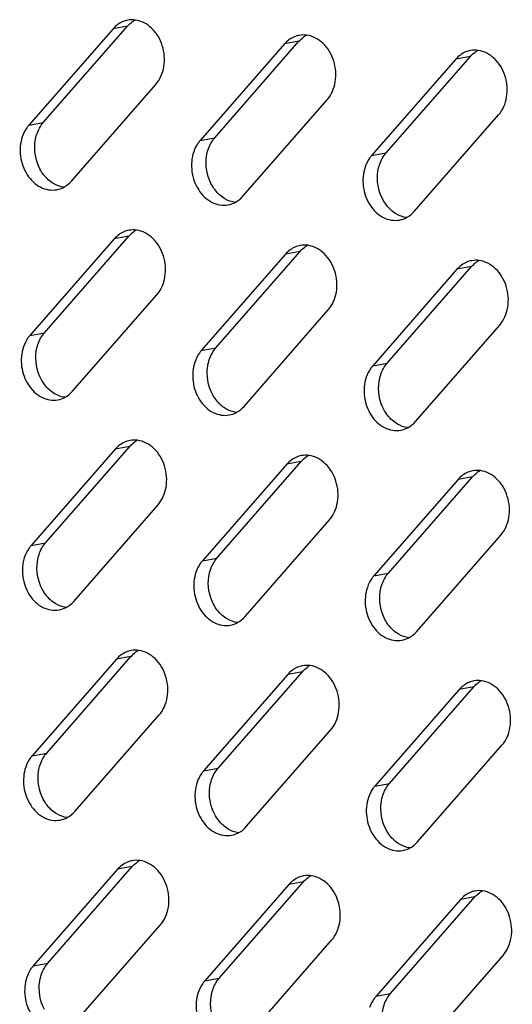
# Model space of a CAD drawing. Header units: millimetres. Extents: x 818 to 1412, y 141 to 561.
# Tile 60 of 86: x 1318 to 1323, y 269 to 279. Entities that reach past the tile are written whole.
import ezdxf

# ---------------------------------------------------------------- set-up
doc = ezdxf.new("R2010")
doc.units = ezdxf.units.MM
doc.header["$LTSCALE"] = 61.468
doc.layers.add('00_37_DXF_CONTINUOUS_LINE', color=7, linetype='CONTINUOUS')

msp = doc.modelspace()

# ---------------------------------------------------------------- linework, layer by layer
at = {"layer": '00_37_DXF_CONTINUOUS_LINE', "color": 7, "linetype": 'Continuous'}
for p, q in [((1319.0294, 279.3023), (1318.177, 278.3265)), ((1318.324, 278.3534), (1319.1764, 279.3292)), ((1320.7627, 279.1489), (1319.9103, 278.1731)), ((1320.0572, 278.2), (1320.9096, 279.1758)), ((1322.4959, 278.9955), (1321.6435, 278.0197)), ((1321.7904, 278.0466), (1322.6428, 279.0224)), ((1318.6089, 277.7626), (1319.4613, 278.7385)), ((1320.3421, 277.6092), (1321.1945, 278.5851)), ((1322.0753, 277.4558), (1322.9277, 278.4316)), ((1319.0408, 277.1778), (1318.1884, 276.202)), ((1318.3354, 276.2288), (1319.1878, 277.2047)), ((1320.774, 277.0244), (1319.9216, 276.0485)), ((1320.0686, 276.0754), (1320.921, 277.0512)), ((1322.5073, 276.871), (1321.6549, 275.8951)), ((1321.8018, 275.922), (1322.6542, 276.8978)), ((1318.6203, 275.6381), (1319.4727, 276.6139)), ((1320.3535, 275.4847), (1321.2059, 276.4605)), ((1322.0867, 275.3313), (1322.9391, 276.3071)), ((1318.3468, 274.1043), (1319.1992, 275.0801)), ((1319.0522, 275.0532), (1318.1998, 274.0774)), ((1320.7854, 274.8998), (1319.933, 273.924)), ((1320.08, 273.9509), (1320.9324, 274.9267)), ((1321.8132, 273.7975), (1322.6656, 274.7733)), ((1322.5187, 274.7464), (1321.6662, 273.7706)), ((1318.6317, 273.5135), (1319.4841, 274.4894)), ((1320.3649, 273.3601), (1321.2173, 274.336)), ((1322.0981, 273.2067), (1322.9505, 274.1825)), ((1319.0636, 272.9287), (1318.2112, 271.9529)), ((1318.3582, 271.9797), (1319.2106, 272.9556)), ((1320.0914, 271.8263), (1320.9438, 272.8021)), ((1320.7968, 272.7753), (1319.9444, 271.7994)), ((1322.53, 272.6219), (1321.6776, 271.646)), ((1321.8246, 271.6729), (1322.677, 272.6487)), ((1318.643, 271.389), (1319.4954, 272.3648)), ((1320.3763, 271.2356), (1321.2287, 272.2114)), ((1322.1095, 271.0822), (1322.9619, 272.058)), ((1319.075, 270.8041), (1318.2226, 269.8283)), ((1318.3695, 269.8552), (1319.222, 270.831)), ((1320.8082, 270.6507), (1319.9558, 269.6749)), ((1320.1028, 269.7018), (1320.9552, 270.6776)), ((1322.5414, 270.4973), (1321.689, 269.5215)), ((1321.836, 269.5484), (1322.6884, 270.5242)), ((1318.6544, 269.2644), (1319.5068, 270.2403)), ((1320.3876, 269.111), (1321.24, 270.0869)), ((1322.1209, 268.9576), (1322.9733, 269.9334))]:
    msp.add_line(p, q, dxfattribs=at)
at = {"layer": '00_37_DXF_CONTINUOUS_LINE', "color": 9, "linetype": 'Continuous'}
for p, q in [((1319.1764, 279.3292), (1319.0294, 279.3023)), ((1320.9096, 279.1758), (1320.7627, 279.1489)), ((1322.6428, 279.0224), (1322.4959, 278.9955)), ((1318.177, 278.3265), (1318.324, 278.3534)), ((1319.9103, 278.1731), (1320.0572, 278.2)), ((1321.6435, 278.0197), (1321.7904, 278.0466)), ((1319.1878, 277.2047), (1319.0408, 277.1778)), ((1320.921, 277.0512), (1320.774, 277.0244)), ((1322.6542, 276.8978), (1322.5073, 276.871)), ((1318.1884, 276.202), (1318.3354, 276.2288)), ((1319.9216, 276.0485), (1320.0686, 276.0754)), ((1321.6549, 275.8951), (1321.8018, 275.922)), ((1319.1992, 275.0801), (1319.0522, 275.0532)), ((1320.9324, 274.9267), (1320.7854, 274.8998)), ((1322.6656, 274.7733), (1322.5187, 274.7464)), ((1318.1998, 274.0774), (1318.3468, 274.1043)), ((1319.933, 273.924), (1320.08, 273.9509)), ((1321.6662, 273.7706), (1321.8132, 273.7975)), ((1319.2106, 272.9556), (1319.0636, 272.9287)), ((1320.9438, 272.8021), (1320.7968, 272.7753)), ((1322.677, 272.6487), (1322.53, 272.6219)), ((1318.2112, 271.9529), (1318.3582, 271.9797)), ((1319.9444, 271.7994), (1320.0914, 271.8263)), ((1321.6776, 271.646), (1321.8246, 271.6729)), ((1319.222, 270.831), (1319.075, 270.8041)), ((1320.9552, 270.6776), (1320.8082, 270.6507)), ((1322.6884, 270.5242), (1322.5414, 270.4973)), ((1318.2226, 269.8283), (1318.3695, 269.8552)), ((1319.9558, 269.6749), (1320.1028, 269.7018)), ((1321.689, 269.5215), (1321.836, 269.5484))]:
    msp.add_line(p, q, dxfattribs=at)
at = {"layer": '00_37_DXF_CONTINUOUS_LINE', "color": 7, "linetype": 'Continuous'}
for centre, radius, start, end in [((1319.2216, 279.1507), 0.2425, 100.3442, 112.53238), ((1319.3778, 279.1595), 0.2628, 118.01184, 125.94505), ((1320.9548, 278.9973), 0.2425, 100.3442, 112.53238), ((1321.111, 279.0061), 0.2628, 118.01184, 125.94505), ((1322.688, 278.8439), 0.2425, 100.3442, 112.53238), ((1322.8442, 278.8527), 0.2628, 118.01184, 125.94505), ((1319.233, 277.0262), 0.2425, 100.3442, 112.53238), ((1319.3892, 277.035), 0.2628, 118.01184, 125.94505), ((1320.9662, 276.8727), 0.2425, 100.3442, 112.53238), ((1321.1224, 276.8816), 0.2628, 118.01184, 125.94505), ((1322.6994, 276.7193), 0.2425, 100.3442, 112.53238), ((1322.8556, 276.7281), 0.2628, 118.01184, 125.94505), ((1319.2443, 274.9016), 0.2425, 100.3442, 112.53238), ((1319.4005, 274.9104), 0.2628, 118.01184, 125.94505), ((1320.9776, 274.7482), 0.2425, 100.3442, 112.53238), ((1321.1338, 274.757), 0.2628, 118.01184, 125.94505), ((1322.7108, 274.5948), 0.2425, 100.3442, 112.53238), ((1322.867, 274.6036), 0.2628, 118.01184, 125.94505), ((1319.2557, 272.7771), 0.2425, 100.3442, 112.53238), ((1319.4119, 272.7859), 0.2628, 118.01184, 125.94505), ((1320.9889, 272.6236), 0.2425, 100.3442, 112.53238), ((1321.1451, 272.6325), 0.2628, 118.01184, 125.94505), ((1322.7222, 272.4702), 0.2425, 100.3442, 112.53238), ((1322.8784, 272.479), 0.2628, 118.01184, 125.94505), ((1319.2671, 270.6525), 0.2425, 100.3442, 112.53238), ((1319.4233, 270.6613), 0.2628, 118.01184, 125.94505), ((1321.0003, 270.4991), 0.2425, 100.3442, 112.53238), ((1321.1565, 270.5079), 0.2628, 118.01184, 125.94505), ((1322.8897, 270.3545), 0.2628, 118.01184, 125.94505), ((1322.7335, 270.3457), 0.2425, 100.3442, 112.53238)]:
    msp.add_arc(centre, radius, start, end, dxfattribs=at)
for points in [[(1319.1286, 279.3747), (1319.0908, 279.359), (1319.0564, 279.3332), (1319.0294, 279.3023)], [(1319.1764, 279.3292), (1319.1904, 279.3452), (1319.2063, 279.3598), (1319.2235, 279.3723)], [(1319.255, 279.3909), (1319.2296, 279.3944), (1319.2033, 279.3939), (1319.178, 279.3893)], [(1320.8618, 279.2213), (1320.824, 279.2056), (1320.7896, 279.1797), (1320.7627, 279.1489)], [(1320.9096, 279.1758), (1320.9236, 279.1918), (1320.9395, 279.2064), (1320.9567, 279.2189)], [(1320.9882, 279.2375), (1320.9628, 279.241), (1320.9365, 279.2405), (1320.9112, 279.2359)], [(1322.5951, 279.0679), (1322.5573, 279.0522), (1322.5228, 279.0263), (1322.4959, 278.9955)], [(1322.6428, 279.0224), (1322.6568, 279.0384), (1322.6727, 279.053), (1322.6899, 279.0655)], [(1322.7214, 279.0841), (1322.696, 279.0876), (1322.6697, 279.0871), (1322.6445, 279.0825)], [(1318.2856, 278.2985), (1318.2965, 278.318), (1318.3093, 278.3366), (1318.324, 278.3534)], [(1318.2417, 278.1683), (1318.2487, 278.2136), (1318.2632, 278.2585), (1318.2856, 278.2985)], [(1318.2895, 277.8858), (1318.2448, 277.9702), (1318.2271, 278.0739), (1318.2417, 278.1683)], [(1320.0188, 278.1451), (1320.0297, 278.1646), (1320.0425, 278.1832), (1320.0572, 278.2)], [(1319.9749, 278.0149), (1319.9819, 278.0602), (1319.9965, 278.1051), (1320.0188, 278.1451)], [(1320.0227, 277.7324), (1319.978, 277.8168), (1319.9603, 277.9205), (1319.9749, 278.0149)], [(1321.7081, 277.8615), (1321.7151, 277.9067), (1321.7297, 277.9517), (1321.752, 277.9917)], [(1321.752, 277.9917), (1321.7629, 278.0112), (1321.7757, 278.0297), (1321.7904, 278.0466)], [(1318.374, 277.7763), (1318.3397, 277.8071), (1318.3111, 277.8451), (1318.2895, 277.8858)], [(1321.756, 277.579), (1321.7113, 277.6634), (1321.6936, 277.7671), (1321.7081, 277.8615)], [(1318.4267, 277.7376), (1318.4079, 277.7487), (1318.3902, 277.7618), (1318.374, 277.7763)], [(1318.5311, 277.7004), (1318.5604, 277.716), (1318.587, 277.7376), (1318.6089, 277.7626)], [(1318.5304, 277.7009), (1318.4941, 277.7058), (1318.4583, 277.719), (1318.4267, 277.7376)], [(1318.4603, 277.6757), (1318.4849, 277.6802), (1318.509, 277.6886), (1318.5311, 277.7004)], [(1320.1072, 277.6229), (1320.0729, 277.6537), (1320.0443, 277.6917), (1320.0227, 277.7324)], [(1320.1599, 277.5842), (1320.1411, 277.5952), (1320.1235, 277.6084), (1320.1072, 277.6229)], [(1320.2636, 277.5475), (1320.2273, 277.5524), (1320.1915, 277.5655), (1320.1599, 277.5842)], [(1320.2643, 277.547), (1320.2936, 277.5625), (1320.3202, 277.5842), (1320.3421, 277.6092)], [(1321.8405, 277.4695), (1321.8061, 277.5003), (1321.7775, 277.5383), (1321.756, 277.579)], [(1320.1935, 277.5223), (1320.2181, 277.5267), (1320.2423, 277.5352), (1320.2643, 277.547)], [(1321.8931, 277.4308), (1321.8743, 277.4418), (1321.8567, 277.4549), (1321.8405, 277.4695)], [(1321.9975, 277.3935), (1322.0269, 277.4091), (1322.0535, 277.4308), (1322.0753, 277.4558)], [(1321.9969, 277.3941), (1321.9605, 277.399), (1321.9247, 277.4121), (1321.8931, 277.4308)], [(1321.9267, 277.3688), (1321.9513, 277.3733), (1321.9755, 277.3818), (1321.9975, 277.3935)], [(1319.2664, 277.2664), (1319.241, 277.2699), (1319.2147, 277.2693), (1319.1894, 277.2647)], [(1319.14, 277.2502), (1319.1022, 277.2345), (1319.0678, 277.2086), (1319.0408, 277.1778)], [(1319.1878, 277.2047), (1319.2018, 277.2207), (1319.2176, 277.2353), (1319.2349, 277.2478)], [(1320.8732, 277.0968), (1320.8354, 277.0811), (1320.801, 277.0552), (1320.774, 277.0244)], [(1320.921, 277.0512), (1320.935, 277.0673), (1320.9509, 277.0819), (1320.9681, 277.0943)], [(1320.9996, 277.113), (1320.9742, 277.1164), (1320.9479, 277.1159), (1320.9226, 277.1113)], [(1322.7328, 276.9596), (1322.7074, 276.963), (1322.6811, 276.9625), (1322.6558, 276.9579)], [(1322.6064, 276.9433), (1322.5686, 276.9277), (1322.5342, 276.9018), (1322.5073, 276.871)], [(1322.6542, 276.8978), (1322.6682, 276.9139), (1322.6841, 276.9285), (1322.7013, 276.9409)], [(1318.2531, 276.0438), (1318.2601, 276.089), (1318.2746, 276.134), (1318.297, 276.174)], [(1318.297, 276.174), (1318.3079, 276.1934), (1318.3207, 276.212), (1318.3354, 276.2288)], [(1320.0302, 276.0205), (1320.0411, 276.04), (1320.0539, 276.0586), (1320.0686, 276.0754)], [(1318.3009, 275.7613), (1318.2562, 275.8457), (1318.2385, 275.9494), (1318.2531, 276.0438)], [(1319.9863, 275.8904), (1319.9933, 275.9356), (1320.0078, 275.9806), (1320.0302, 276.0205)], [(1320.0341, 275.6079), (1319.9894, 275.6923), (1319.9717, 275.796), (1319.9863, 275.8904)], [(1321.7195, 275.7369), (1321.7265, 275.7822), (1321.7411, 275.8271), (1321.7634, 275.8671)], [(1321.7634, 275.8671), (1321.7743, 275.8866), (1321.7871, 275.9052), (1321.8018, 275.922)], [(1318.3854, 275.6518), (1318.3511, 275.6826), (1318.3225, 275.7205), (1318.3009, 275.7613)], [(1321.7673, 275.4545), (1321.7226, 275.5389), (1321.7049, 275.6426), (1321.7195, 275.7369)], [(1318.4381, 275.613), (1318.4193, 275.6241), (1318.4016, 275.6372), (1318.3854, 275.6518)], [(1318.5418, 275.5763), (1318.5055, 275.5813), (1318.4697, 275.5944), (1318.4381, 275.613)], [(1318.4717, 275.5511), (1318.4963, 275.5556), (1318.5204, 275.5641), (1318.5425, 275.5758)], [(1318.5425, 275.5758), (1318.5718, 275.5914), (1318.5984, 275.6131), (1318.6203, 275.6381)], [(1320.1186, 275.4984), (1320.0843, 275.5291), (1320.0557, 275.5671), (1320.0341, 275.6079)], [(1320.1713, 275.4596), (1320.1525, 275.4707), (1320.1349, 275.4838), (1320.1186, 275.4984)], [(1320.2757, 275.4224), (1320.305, 275.438), (1320.3316, 275.4597), (1320.3535, 275.4847)], [(1320.275, 275.4229), (1320.2387, 275.4279), (1320.2029, 275.441), (1320.1713, 275.4596)], [(1320.2049, 275.3977), (1320.2295, 275.4022), (1320.2536, 275.4107), (1320.2757, 275.4224)], [(1321.8519, 275.3449), (1321.8175, 275.3757), (1321.7889, 275.4137), (1321.7673, 275.4545)], [(1321.9045, 275.3062), (1321.8857, 275.3173), (1321.8681, 275.3304), (1321.8519, 275.3449)], [(1322.0082, 275.2695), (1321.9719, 275.2744), (1321.9361, 275.2876), (1321.9045, 275.3062)], [(1321.9381, 275.2443), (1321.9627, 275.2488), (1321.9869, 275.2573), (1322.0089, 275.269)], [(1322.0089, 275.269), (1322.0383, 275.2846), (1322.0649, 275.3063), (1322.0867, 275.3313)], [(1319.1514, 275.1256), (1319.1136, 275.1099), (1319.0791, 275.0841), (1319.0522, 275.0532)], [(1319.1992, 275.0801), (1319.2132, 275.0961), (1319.229, 275.1107), (1319.2463, 275.1232)], [(1319.2778, 275.1418), (1319.2523, 275.1453), (1319.226, 275.1448), (1319.2008, 275.1402)], [(1320.8846, 274.9722), (1320.8468, 274.9565), (1320.8124, 274.9306), (1320.7854, 274.8998)], [(1320.9324, 274.9267), (1320.9464, 274.9427), (1320.9622, 274.9573), (1320.9795, 274.9698)], [(1321.011, 274.9884), (1320.9856, 274.9919), (1320.9593, 274.9914), (1320.934, 274.9868)], [(1322.6178, 274.8188), (1322.58, 274.8031), (1322.5456, 274.7772), (1322.5187, 274.7464)], [(1322.6656, 274.7733), (1322.6796, 274.7893), (1322.6955, 274.8039), (1322.7127, 274.8164)], [(1322.7442, 274.835), (1322.7188, 274.8385), (1322.6925, 274.838), (1322.6672, 274.8334)], [(1318.3084, 274.0494), (1318.3192, 274.0689), (1318.3321, 274.0875), (1318.3468, 274.1043)], [(1318.2645, 273.9192), (1318.2714, 273.9645), (1318.286, 274.0094), (1318.3084, 274.0494)], [(1318.3123, 273.6367), (1318.2676, 273.7211), (1318.2499, 273.8248), (1318.2645, 273.9192)], [(1319.9977, 273.7658), (1320.0047, 273.8111), (1320.0192, 273.856), (1320.0416, 273.896)], [(1320.0416, 273.896), (1320.0525, 273.9155), (1320.0653, 273.9341), (1320.08, 273.9509)], [(1321.7748, 273.7426), (1321.7857, 273.7621), (1321.7985, 273.7806), (1321.8132, 273.7975)], [(1320.0455, 273.4833), (1320.0008, 273.5677), (1319.9831, 273.6714), (1319.9977, 273.7658)], [(1321.7309, 273.6124), (1321.7379, 273.6576), (1321.7524, 273.7026), (1321.7748, 273.7426)], [(1318.3968, 273.5272), (1318.3625, 273.558), (1318.3339, 273.596), (1318.3123, 273.6367)], [(1321.7787, 273.3299), (1321.734, 273.4143), (1321.7163, 273.518), (1321.7309, 273.6124)], [(1318.4494, 273.4885), (1318.4307, 273.4996), (1318.413, 273.5127), (1318.3968, 273.5272)], [(1318.5532, 273.4518), (1318.5168, 273.4567), (1318.481, 273.4699), (1318.4494, 273.4885)], [(1318.5539, 273.4513), (1318.5832, 273.4669), (1318.6098, 273.4885), (1318.6317, 273.5135)], [(1320.13, 273.3738), (1320.0957, 273.4046), (1320.0671, 273.4426), (1320.0455, 273.4833)], [(1318.4831, 273.4266), (1318.5077, 273.4311), (1318.5318, 273.4395), (1318.5539, 273.4513)], [(1320.1827, 273.3351), (1320.1639, 273.3461), (1320.1462, 273.3593), (1320.13, 273.3738)], [(1320.2864, 273.2984), (1320.2501, 273.3033), (1320.2143, 273.3164), (1320.1827, 273.3351)], [(1320.2163, 273.2732), (1320.2409, 273.2776), (1320.265, 273.2861), (1320.2871, 273.2979)], [(1320.2871, 273.2979), (1320.3164, 273.3134), (1320.343, 273.3351), (1320.3649, 273.3601)], [(1321.8632, 273.2204), (1321.8289, 273.2512), (1321.8003, 273.2892), (1321.7787, 273.3299)], [(1321.9159, 273.1817), (1321.8971, 273.1927), (1321.8795, 273.2058), (1321.8632, 273.2204)], [(1322.0196, 273.145), (1321.9833, 273.1499), (1321.9475, 273.163), (1321.9159, 273.1817)], [(1322.0203, 273.1444), (1322.0496, 273.16), (1322.0762, 273.1817), (1322.0981, 273.2067)], [(1321.9495, 273.1197), (1321.9741, 273.1242), (1321.9982, 273.1327), (1322.0203, 273.1444)], [(1319.1628, 273.0011), (1319.125, 272.9854), (1319.0905, 272.9595), (1319.0636, 272.9287)], [(1319.2106, 272.9556), (1319.2246, 272.9716), (1319.2404, 272.9862), (1319.2576, 272.9987)], [(1319.2892, 273.0173), (1319.2637, 273.0208), (1319.2374, 273.0202), (1319.2122, 273.0156)], [(1320.896, 272.8477), (1320.8582, 272.832), (1320.8238, 272.8061), (1320.7968, 272.7753)], [(1320.9438, 272.8021), (1320.9578, 272.8182), (1320.9736, 272.8328), (1320.9909, 272.8452)], [(1321.0224, 272.8639), (1320.9969, 272.8673), (1320.9706, 272.8668), (1320.9454, 272.8622)], [(1322.6292, 272.6942), (1322.5914, 272.6786), (1322.557, 272.6527), (1322.53, 272.6219)], [(1322.677, 272.6487), (1322.691, 272.6648), (1322.7068, 272.6793), (1322.7241, 272.6918)], [(1322.7556, 272.7105), (1322.7302, 272.7139), (1322.7039, 272.7134), (1322.6786, 272.7088)], [(1318.3197, 271.9249), (1318.3306, 271.9443), (1318.3435, 271.9629), (1318.3582, 271.9797)], [(1318.2758, 271.7947), (1318.2828, 271.8399), (1318.2974, 271.8849), (1318.3197, 271.9249)], [(1318.3237, 271.5122), (1318.279, 271.5966), (1318.2613, 271.7003), (1318.2758, 271.7947)], [(1320.053, 271.7714), (1320.0639, 271.7909), (1320.0767, 271.8095), (1320.0914, 271.8263)], [(1320.0091, 271.6413), (1320.016, 271.6865), (1320.0306, 271.7315), (1320.053, 271.7714)], [(1320.0569, 271.3588), (1320.0122, 271.4432), (1319.9945, 271.5469), (1320.0091, 271.6413)], [(1321.7423, 271.4878), (1321.7493, 271.5331), (1321.7638, 271.578), (1321.7862, 271.618)], [(1321.7862, 271.618), (1321.7971, 271.6375), (1321.8099, 271.6561), (1321.8246, 271.6729)], [(1318.4082, 271.4027), (1318.3739, 271.4335), (1318.3453, 271.4714), (1318.3237, 271.5122)], [(1321.7901, 271.2054), (1321.7454, 271.2898), (1321.7277, 271.3935), (1321.7423, 271.4878)], [(1318.4608, 271.3639), (1318.4421, 271.375), (1318.4244, 271.3881), (1318.4082, 271.4027)], [(1318.5653, 271.3267), (1318.5946, 271.3423), (1318.6212, 271.364), (1318.643, 271.389)], [(1318.5646, 271.3272), (1318.5282, 271.3322), (1318.4924, 271.3453), (1318.4608, 271.3639)], [(1318.4945, 271.302), (1318.5191, 271.3065), (1318.5432, 271.315), (1318.5653, 271.3267)], [(1320.1414, 271.2493), (1320.1071, 271.28), (1320.0785, 271.318), (1320.0569, 271.3588)], [(1320.194, 271.2105), (1320.1753, 271.2216), (1320.1576, 271.2347), (1320.1414, 271.2493)], [(1320.2978, 271.1738), (1320.2614, 271.1788), (1320.2256, 271.1919), (1320.194, 271.2105)], [(1320.2985, 271.1733), (1320.3278, 271.1889), (1320.3544, 271.2106), (1320.3763, 271.2356)], [(1321.8746, 271.0958), (1321.8403, 271.1266), (1321.8117, 271.1646), (1321.7901, 271.2054)], [(1320.2277, 271.1486), (1320.2523, 271.1531), (1320.2764, 271.1616), (1320.2985, 271.1733)], [(1321.9273, 271.0571), (1321.9085, 271.0682), (1321.8908, 271.0813), (1321.8746, 271.0958)], [(1322.031, 271.0204), (1321.9947, 271.0253), (1321.9589, 271.0385), (1321.9273, 271.0571)], [(1321.9609, 270.9952), (1321.9855, 270.9997), (1322.0096, 271.0082), (1322.0317, 271.0199)], [(1322.0317, 271.0199), (1322.061, 271.0355), (1322.0876, 271.0572), (1322.1095, 271.0822)], [(1319.3006, 270.8927), (1319.2751, 270.8962), (1319.2488, 270.8957), (1319.2236, 270.8911)], [(1319.1742, 270.8765), (1319.1364, 270.8608), (1319.1019, 270.835), (1319.075, 270.8041)], [(1319.222, 270.831), (1319.2359, 270.847), (1319.2518, 270.8616), (1319.269, 270.8741)], [(1320.9074, 270.7231), (1320.8696, 270.7074), (1320.8351, 270.6815), (1320.8082, 270.6507)], [(1320.9552, 270.6776), (1320.9692, 270.6936), (1320.985, 270.7082), (1321.0022, 270.7207)], [(1321.0338, 270.7393), (1321.0083, 270.7428), (1320.982, 270.7423), (1320.9568, 270.7377)], [(1322.767, 270.5859), (1322.7416, 270.5894), (1322.7153, 270.5889), (1322.69, 270.5843)], [(1322.6406, 270.5697), (1322.6028, 270.554), (1322.5684, 270.5281), (1322.5414, 270.4973)], [(1322.6884, 270.5242), (1322.7024, 270.5402), (1322.7182, 270.5548), (1322.7355, 270.5673)], [(1318.2872, 269.6701), (1318.2942, 269.7154), (1318.3088, 269.7603), (1318.3311, 269.8003)], [(1318.3311, 269.8003), (1318.342, 269.8198), (1318.3549, 269.8384), (1318.3695, 269.8552)], [(1320.0643, 269.6469), (1320.0752, 269.6664), (1320.0881, 269.6849), (1320.1028, 269.7018)], [(1318.3351, 269.3876), (1318.2904, 269.472), (1318.2727, 269.5757), (1318.2872, 269.6701)], [(1320.0205, 269.5167), (1320.0274, 269.562), (1320.042, 269.6069), (1320.0643, 269.6469)], [(1320.0683, 269.2342), (1320.0236, 269.3186), (1320.0059, 269.4223), (1320.0205, 269.5167)], [(1321.7537, 269.3633), (1321.7606, 269.4085), (1321.7752, 269.4535), (1321.7976, 269.4935)], [(1321.7976, 269.4935), (1321.8085, 269.513), (1321.8213, 269.5315), (1321.836, 269.5484)]]:
    msp.add_open_spline(points, degree=3, dxfattribs=at)
for points, knots in [([(1319.4613, 278.7385), (1319.5045, 278.788), (1319.5606, 278.9219), (1319.5427, 279.1334), (1319.4391, 279.3151), (1319.3158, 279.3827), (1319.255, 279.3909)], [0, 0, 0, 0, 0.245941, 0.512186, 0.770322, 1, 1, 1, 1]), ([(1321.1945, 278.5851), (1321.2378, 278.6346), (1321.2939, 278.7684), (1321.2759, 278.98), (1321.1723, 279.1616), (1321.0491, 279.2292), (1320.9882, 279.2375)], [0, 0, 0, 0, 0.245941, 0.512186, 0.770322, 1, 1, 1, 1]), ([(1322.9277, 278.4316), (1322.971, 278.4812), (1323.0271, 278.615), (1323.0091, 278.8266), (1322.9055, 279.0082), (1322.7823, 279.0758), (1322.7214, 279.0841)], [0, 0, 0, 0, 0.245941, 0.512186, 0.770322, 1, 1, 1, 1]), ([(1318.177, 278.3265), (1318.17, 278.3184), (1318.1426, 278.2834), (1318.1226, 278.2428), (1318.1117, 278.211)], [0, 0, 0, 0, 0.2416, 1, 1, 1, 1]), ([(1318.1117, 278.211), (1318.0904, 278.1486), (1318.0795, 278.0109), (1318.1464, 277.8231), (1318.282, 277.6882), (1318.4062, 277.6658), (1318.4603, 277.6757)], [0, 0, 0, 0, 0.264744, 0.532722, 0.779174, 1, 1, 1, 1]), ([(1319.9103, 278.1731), (1319.9032, 278.165), (1319.8758, 278.13), (1319.8558, 278.0894), (1319.8449, 278.0575)], [0, 0, 0, 0, 0.2416, 1, 1, 1, 1]), ([(1319.8449, 278.0575), (1319.8236, 277.9952), (1319.8127, 277.8575), (1319.8796, 277.6697), (1320.0152, 277.5348), (1320.1394, 277.5124), (1320.1935, 277.5223)], [0, 0, 0, 0, 0.264744, 0.532722, 0.779174, 1, 1, 1, 1]), ([(1321.6435, 278.0197), (1321.6364, 278.0116), (1321.609, 277.9766), (1321.589, 277.936), (1321.5781, 277.9041)], [0, 0, 0, 0, 0.2416, 1, 1, 1, 1]), ([(1321.5781, 277.9041), (1321.5568, 277.8417), (1321.5459, 277.7041), (1321.6128, 277.5162), (1321.7485, 277.3814), (1321.8726, 277.359), (1321.9267, 277.3688)], [0, 0, 0, 0, 0.264744, 0.532722, 0.779174, 1, 1, 1, 1]), ([(1319.4727, 276.6139), (1319.5159, 276.6634), (1319.572, 276.7973), (1319.5541, 277.0089), (1319.4505, 277.1905), (1319.3272, 277.2581), (1319.2664, 277.2664)], [0, 0, 0, 0, 0.245941, 0.512186, 0.770322, 1, 1, 1, 1]), ([(1321.2059, 276.4605), (1321.2491, 276.51), (1321.3052, 276.6439), (1321.2873, 276.8555), (1321.1837, 277.0371), (1321.0604, 277.1047), (1320.9996, 277.113)], [0, 0, 0, 0, 0.245941, 0.512186, 0.770322, 1, 1, 1, 1]), ([(1322.9391, 276.3071), (1322.9824, 276.3566), (1323.0385, 276.4905), (1323.0205, 276.702), (1322.9169, 276.8837), (1322.7937, 276.9513), (1322.7328, 276.9596)], [0, 0, 0, 0, 0.245941, 0.512186, 0.770322, 1, 1, 1, 1]), ([(1318.1884, 276.202), (1318.1814, 276.1939), (1318.154, 276.1588), (1318.1339, 276.1183), (1318.1231, 276.0864)], [0, 0, 0, 0, 0.2416, 1, 1, 1, 1]), ([(1318.1231, 276.0864), (1318.1018, 276.024), (1318.0909, 275.8864), (1318.1578, 275.6985), (1318.2934, 275.5636), (1318.4176, 275.5413), (1318.4717, 275.5511)], [0, 0, 0, 0, 0.264744, 0.532722, 0.779174, 1, 1, 1, 1]), ([(1319.9216, 276.0485), (1319.9146, 276.0405), (1319.8872, 276.0054), (1319.8672, 275.9649), (1319.8563, 275.933)], [0, 0, 0, 0, 0.2416, 1, 1, 1, 1]), ([(1319.8563, 275.933), (1319.835, 275.8706), (1319.8241, 275.733), (1319.891, 275.5451), (1320.0266, 275.4102), (1320.1508, 275.3879), (1320.2049, 275.3977)], [0, 0, 0, 0, 0.264744, 0.532722, 0.779174, 1, 1, 1, 1]), ([(1321.6549, 275.8951), (1321.6478, 275.887), (1321.6204, 275.852), (1321.6004, 275.8115), (1321.5895, 275.7796)], [0, 0, 0, 0, 0.2416, 1, 1, 1, 1]), ([(1321.5895, 275.7796), (1321.5682, 275.7172), (1321.5573, 275.5795), (1321.6242, 275.3917), (1321.7599, 275.2568), (1321.884, 275.2344), (1321.9381, 275.2443)], [0, 0, 0, 0, 0.264744, 0.532722, 0.779174, 1, 1, 1, 1]), ([(1319.4841, 274.4894), (1319.5273, 274.5389), (1319.5834, 274.6728), (1319.5655, 274.8843), (1319.4619, 275.066), (1319.3386, 275.1336), (1319.2778, 275.1418)], [0, 0, 0, 0, 0.245941, 0.512186, 0.770322, 1, 1, 1, 1]), ([(1321.2173, 274.336), (1321.2605, 274.3855), (1321.3166, 274.5193), (1321.2987, 274.7309), (1321.1951, 274.9125), (1321.0718, 274.9801), (1321.011, 274.9884)], [0, 0, 0, 0, 0.245941, 0.512186, 0.770322, 1, 1, 1, 1]), ([(1322.9505, 274.1825), (1322.9937, 274.2321), (1323.0498, 274.3659), (1323.0319, 274.5775), (1322.9283, 274.7591), (1322.8051, 274.8267), (1322.7442, 274.835)], [0, 0, 0, 0, 0.245941, 0.512186, 0.770322, 1, 1, 1, 1]), ([(1318.1998, 274.0774), (1318.1928, 274.0693), (1318.1654, 274.0343), (1318.1453, 273.9937), (1318.1345, 273.9619)], [0, 0, 0, 0, 0.2416, 1, 1, 1, 1]), ([(1318.1345, 273.9619), (1318.1132, 273.8995), (1318.1022, 273.7618), (1318.1692, 273.574), (1318.3048, 273.4391), (1318.429, 273.4167), (1318.4831, 273.4266)], [0, 0, 0, 0, 0.264744, 0.532722, 0.779174, 1, 1, 1, 1]), ([(1319.933, 273.924), (1319.926, 273.9159), (1319.8986, 273.8809), (1319.8785, 273.8403), (1319.8677, 273.8084)], [0, 0, 0, 0, 0.2416, 1, 1, 1, 1]), ([(1319.8677, 273.8084), (1319.8464, 273.7461), (1319.8355, 273.6084), (1319.9024, 273.4206), (1320.038, 273.2857), (1320.1622, 273.2633), (1320.2163, 273.2732)], [0, 0, 0, 0, 0.264744, 0.532722, 0.779174, 1, 1, 1, 1]), ([(1321.6662, 273.7706), (1321.6592, 273.7625), (1321.6318, 273.7275), (1321.6118, 273.6869), (1321.6009, 273.655)], [0, 0, 0, 0, 0.2416, 1, 1, 1, 1]), ([(1321.6009, 273.655), (1321.5796, 273.5926), (1321.5687, 273.455), (1321.6356, 273.2671), (1321.7712, 273.1323), (1321.8954, 273.1099), (1321.9495, 273.1197)], [0, 0, 0, 0, 0.264744, 0.532722, 0.779174, 1, 1, 1, 1]), ([(1319.4954, 272.3648), (1319.5387, 272.4143), (1319.5948, 272.5482), (1319.5768, 272.7598), (1319.4733, 272.9414), (1319.35, 273.009), (1319.2892, 273.0173)], [0, 0, 0, 0, 0.245941, 0.512186, 0.770322, 1, 1, 1, 1]), ([(1321.2287, 272.2114), (1321.2719, 272.2609), (1321.328, 272.3948), (1321.3101, 272.6063), (1321.2065, 272.788), (1321.0832, 272.8556), (1321.0224, 272.8639)], [0, 0, 0, 0, 0.245941, 0.512186, 0.770322, 1, 1, 1, 1]), ([(1322.9619, 272.058), (1323.0051, 272.1075), (1323.0612, 272.2414), (1323.0433, 272.4529), (1322.9397, 272.6346), (1322.8164, 272.7022), (1322.7556, 272.7105)], [0, 0, 0, 0, 0.245941, 0.512186, 0.770322, 1, 1, 1, 1]), ([(1318.2112, 271.9529), (1318.2041, 271.9448), (1318.1768, 271.9097), (1318.1567, 271.8692), (1318.1458, 271.8373)], [0, 0, 0, 0, 0.2416, 1, 1, 1, 1]), ([(1318.1458, 271.8373), (1318.1246, 271.7749), (1318.1136, 271.6373), (1318.1805, 271.4494), (1318.3162, 271.3145), (1318.4404, 271.2922), (1318.4945, 271.302)], [0, 0, 0, 0, 0.264744, 0.532722, 0.779174, 1, 1, 1, 1]), ([(1319.9444, 271.7994), (1319.9374, 271.7914), (1319.91, 271.7563), (1319.8899, 271.7158), (1319.8791, 271.6839)], [0, 0, 0, 0, 0.2416, 1, 1, 1, 1]), ([(1319.8791, 271.6839), (1319.8578, 271.6215), (1319.8468, 271.4839), (1319.9138, 271.296), (1320.0494, 271.1611), (1320.1736, 271.1388), (1320.2277, 271.1486)], [0, 0, 0, 0, 0.264744, 0.532722, 0.779174, 1, 1, 1, 1]), ([(1321.6776, 271.646), (1321.6706, 271.6379), (1321.6432, 271.6029), (1321.6232, 271.5624), (1321.6123, 271.5305)], [0, 0, 0, 0, 0.2416, 1, 1, 1, 1]), ([(1321.6123, 271.5305), (1321.591, 271.4681), (1321.5801, 271.3304), (1321.647, 271.1426), (1321.7826, 271.0077), (1321.9068, 270.9853), (1321.9609, 270.9952)], [0, 0, 0, 0, 0.264744, 0.532722, 0.779174, 1, 1, 1, 1]), ([(1319.5068, 270.2403), (1319.5501, 270.2898), (1319.6062, 270.4237), (1319.5882, 270.6352), (1319.4847, 270.8169), (1319.3614, 270.8845), (1319.3006, 270.8927)], [0, 0, 0, 0, 0.245941, 0.512186, 0.770322, 1, 1, 1, 1]), ([(1321.24, 270.0869), (1321.2833, 270.1364), (1321.3394, 270.2702), (1321.3214, 270.4818), (1321.2179, 270.6634), (1321.0946, 270.731), (1321.0338, 270.7393)], [0, 0, 0, 0, 0.245941, 0.512186, 0.770322, 1, 1, 1, 1]), ([(1322.9733, 269.9334), (1323.0165, 269.983), (1323.0726, 270.1168), (1323.0547, 270.3284), (1322.9511, 270.51), (1322.8278, 270.5776), (1322.767, 270.5859)], [0, 0, 0, 0, 0.245941, 0.512186, 0.770322, 1, 1, 1, 1]), ([(1318.2226, 269.8283), (1318.2155, 269.8202), (1318.1882, 269.7852), (1318.1681, 269.7446), (1318.1572, 269.7128)], [0, 0, 0, 0, 0.2416, 1, 1, 1, 1]), ([(1318.1572, 269.7128), (1318.1359, 269.6504), (1318.125, 269.5127), (1318.1919, 269.3249), (1318.3276, 269.19), (1318.4518, 269.1676), (1318.5059, 269.1775)], [0, 0, 0, 0, 0.264744, 0.532722, 0.779174, 1, 1, 1, 1]), ([(1319.9558, 269.6749), (1319.9487, 269.6668), (1319.9214, 269.6318), (1319.9013, 269.5912), (1319.8904, 269.5593)], [0, 0, 0, 0, 0.2416, 1, 1, 1, 1]), ([(1319.8904, 269.5593), (1319.8692, 269.497), (1319.8582, 269.3593), (1319.9251, 269.1715), (1320.0608, 269.0366), (1320.185, 269.0142), (1320.2391, 269.0241)], [0, 0, 0, 0, 0.264744, 0.532722, 0.779174, 1, 1, 1, 1]), ([(1321.689, 269.5215), (1321.682, 269.5134), (1321.6546, 269.4784), (1321.6345, 269.4378), (1321.6237, 269.4059)], [0, 0, 0, 0, 0.2416, 1, 1, 1, 1])]:
    msp.add_open_spline(points, degree=3, knots=knots, dxfattribs=at)

doc.saveas('drawing.dxf')
